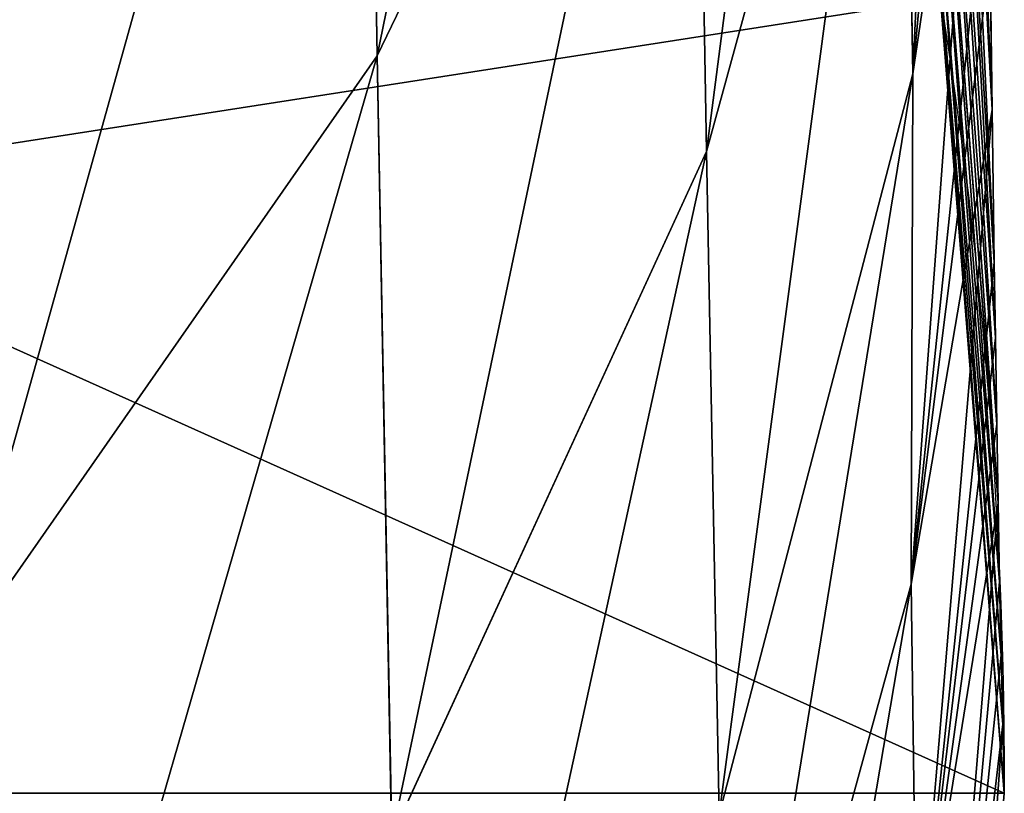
# Model space of a CAD drawing. Extents: x 0 to 21.4, y 0 to 18.7.
# Tile 19 of 256: x 11.998 to 12.303, y 1.574 to 1.814. Entities that reach past the tile are written whole.
import ezdxf

# ---------------------------------------------------------------- set-up
doc = ezdxf.new("R2010")
doc.units = 0
doc.header["$LTSCALE"] = 2.54
doc.layers.get('0').update_dxf_attribs({"color": 13, "linetype": 'CONTINUOUS'})

# ---------------------------------------------------------------- blocks, each defined once
blk = doc.blocks.new('GRUPUJ_36')
at = {"color": 0}
for p, q in [((13.74473549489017, 10.4515335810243, 1.196079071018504), (13.50035242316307, 10.43155994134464, 1.136316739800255)), ((13.74473549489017, 10.4515335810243, 1.196079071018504), (13.50035242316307, 10.43155994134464, 1.136316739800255)), ((13.76748304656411, 10.45204054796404, 1.099026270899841), (13.52299237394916, 10.43158832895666, 1.043909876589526)), ((13.76748304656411, 10.45204054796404, 1.099026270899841), (13.52299237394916, 10.43158832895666, 1.043909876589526)), ((13.78888038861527, 10.45251742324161, 1.007734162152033), (13.54384451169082, 10.43212971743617, 0.956439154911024)), ((13.78888038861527, 10.45251742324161, 1.007734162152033), (13.54384451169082, 10.43212971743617, 0.956439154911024)), ((13.74473549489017, 10.4515335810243, 1.196079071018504), (13.72029755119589, 10.45112806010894, 1.262688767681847)), ((13.74473549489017, 10.4515335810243, 1.196079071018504), (13.72029755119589, 10.45112806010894, 1.262688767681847)), ((13.76748304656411, 10.45204054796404, 1.099026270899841), (13.74473549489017, 10.4515335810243, 1.196079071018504)), ((13.76748304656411, 10.45204054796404, 1.099026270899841), (13.74473549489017, 10.4515335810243, 1.196079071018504)), ((13.98352534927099, 10.4296442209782, 1.26030574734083), (13.74473549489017, 10.4515335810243, 1.196079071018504)), ((13.98352534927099, 10.4296442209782, 1.26030574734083), (13.74473549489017, 10.4515335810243, 1.196079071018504)), ((13.78888038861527, 10.45251742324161, 1.007734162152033), (13.76748304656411, 10.45204054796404, 1.099026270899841)), ((13.78888038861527, 10.45251742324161, 1.007734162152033), (13.76748304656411, 10.45204054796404, 1.099026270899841)), ((13.81027773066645, 10.45299429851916, 0.9164420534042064), (13.78888038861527, 10.45251742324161, 1.007734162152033)), ((13.81027773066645, 10.45299429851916, 0.9164420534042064), (13.78888038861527, 10.45251742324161, 1.007734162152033)), ((13.59847529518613, 10.44924152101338, 1.55820412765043), (13.34923106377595, 10.435686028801, 1.480980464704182)), ((13.59847529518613, 10.44924152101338, 1.55820412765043), (13.34923106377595, 10.435686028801, 1.480980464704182)), ((13.64580927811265, 10.44989200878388, 1.465718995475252), (13.39667897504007, 10.43510345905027, 1.394975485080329)), ((13.64580927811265, 10.44989200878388, 1.465718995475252), (13.39667897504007, 10.43510345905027, 1.394975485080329)), ((13.669090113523, 10.45027832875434, 1.402263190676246), (13.42197636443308, 10.43344084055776, 1.334577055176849)), ((13.669090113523, 10.45027832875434, 1.402263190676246), (13.42197636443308, 10.43344084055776, 1.334577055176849)), ((13.69585960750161, 10.45072253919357, 1.32929846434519), (13.44998087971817, 10.43240965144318, 1.26510047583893)), ((13.69585960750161, 10.45072253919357, 1.32929846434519), (13.44998087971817, 10.43240965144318, 1.26510047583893)), ((13.72029755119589, 10.45112806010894, 1.262688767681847), (13.4754242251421, 10.43173508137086, 1.200906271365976)), ((13.72029755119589, 10.45112806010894, 1.262688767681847), (13.4754242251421, 10.43173508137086, 1.200906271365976)), ((13.59847529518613, 10.44924152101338, 1.55820412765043), (13.55114131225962, 10.44859103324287, 1.650689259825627)), ((13.59847529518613, 10.44924152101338, 1.55820412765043), (13.55114131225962, 10.44859103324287, 1.650689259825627)), ((13.64580927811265, 10.44989200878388, 1.465718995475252), (13.59847529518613, 10.44924152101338, 1.55820412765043)), ((13.64580927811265, 10.44989200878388, 1.465718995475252), (13.59847529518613, 10.44924152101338, 1.55820412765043)), ((13.669090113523, 10.45027832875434, 1.402263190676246), (13.64580927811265, 10.44989200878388, 1.465718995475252)), ((13.669090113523, 10.45027832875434, 1.402263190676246), (13.64580927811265, 10.44989200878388, 1.465718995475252)), ((13.87618557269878, 10.42592097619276, 1.545844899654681), (13.64580927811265, 10.44989200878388, 1.465718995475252)), ((13.87618557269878, 10.42592097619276, 1.545844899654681), (13.64580927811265, 10.44989200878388, 1.465718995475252)), ((13.69585960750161, 10.45072253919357, 1.32929846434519), (13.669090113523, 10.45027832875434, 1.402263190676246)), ((13.69585960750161, 10.45072253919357, 1.32929846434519), (13.669090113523, 10.45027832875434, 1.402263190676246)), ((13.72029755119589, 10.45112806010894, 1.262688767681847), (13.69585960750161, 10.45072253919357, 1.32929846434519)), ((13.72029755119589, 10.45112806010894, 1.262688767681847), (13.69585960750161, 10.45072253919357, 1.32929846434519)), ((13.58732212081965, 10.42461923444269, 2.035300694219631), (13.35410038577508, 10.44616527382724, 1.959334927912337)), ((13.58732212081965, 10.42461923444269, 2.035300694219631), (13.35410038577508, 10.44616527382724, 1.959334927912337)), ((13.74543204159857, 10.42418309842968, 1.798566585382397), (13.51495544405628, 10.44809374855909, 1.721392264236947)), ((13.74543204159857, 10.42418309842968, 1.798566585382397), (13.51495544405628, 10.44809374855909, 1.721392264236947)), ((13.58732212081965, 10.42461923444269, 2.035300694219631), (13.3902304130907, 10.42150207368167, 2.268103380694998)), ((13.58732212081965, 10.42461923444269, 2.035300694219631), (13.3902304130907, 10.42150207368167, 2.268103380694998)), ((13.74543204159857, 10.42418309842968, 1.798566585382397), (13.58732212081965, 10.42461923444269, 2.035300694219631)), ((13.81686335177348, 10.3646245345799, 2.109030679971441), (13.58732212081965, 10.42461923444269, 2.035300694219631)), ((13.74543204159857, 10.42418309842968, 1.798566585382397), (13.58732212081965, 10.42461923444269, 2.035300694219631)), ((13.81686335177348, 10.3646245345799, 2.109030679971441), (13.58732212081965, 10.42461923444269, 2.035300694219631)), ((13.87618557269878, 10.42592097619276, 1.545844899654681), (13.74543204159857, 10.42418309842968, 1.798566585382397)), ((13.87618557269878, 10.42592097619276, 1.545844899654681), (13.74543204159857, 10.42418309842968, 1.798566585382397)), ((13.9711397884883, 10.36223446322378, 1.874486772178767), (13.74543204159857, 10.42418309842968, 1.798566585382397)), ((13.9711397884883, 10.36223446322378, 1.874486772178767), (13.74543204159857, 10.42418309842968, 1.798566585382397)), ((13.61139493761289, 10.3606872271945, 2.358590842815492), (13.3902304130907, 10.42150207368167, 2.268103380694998)), ((13.61139493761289, 10.3606872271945, 2.358590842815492), (13.3902304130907, 10.42150207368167, 2.268103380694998)), ((13.81686335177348, 10.3646245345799, 2.109030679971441), (13.61139493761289, 10.3606872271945, 2.358590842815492)), ((13.81686335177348, 10.3646245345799, 2.109030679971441), (13.61139493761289, 10.3606872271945, 2.358590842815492)), ((13.61139493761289, 10.3606872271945, 2.358590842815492), (13.37878315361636, 10.35670850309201, 2.582220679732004)), ((13.61139493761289, 10.3606872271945, 2.358590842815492), (13.37878315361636, 10.35670850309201, 2.582220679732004)), ((13.82365993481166, 10.26318789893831, 2.44527834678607), (13.61139493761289, 10.3606872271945, 2.358590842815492)), ((13.82365993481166, 10.26318789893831, 2.44527834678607), (13.61139493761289, 10.3606872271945, 2.358590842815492)), ((13.58170839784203, 10.25868907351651, 2.685168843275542), (13.37878315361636, 10.35670850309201, 2.582220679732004)), ((13.58170839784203, 10.25868907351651, 2.685168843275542), (13.37878315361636, 10.35670850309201, 2.582220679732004)), ((13.82365993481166, 10.26318789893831, 2.44527834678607), (13.58170839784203, 10.25868907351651, 2.685168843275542)), ((13.82365993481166, 10.26318789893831, 2.44527834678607), (13.58170839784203, 10.25868907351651, 2.685168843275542)), ((13.58170839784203, 10.25868907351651, 2.685168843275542), (13.31451252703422, 10.2541135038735, 2.89520650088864)), ((13.58170839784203, 10.25868907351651, 2.685168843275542), (13.31451252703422, 10.2541135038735, 2.89520650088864)), ((13.77101158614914, 10.1266840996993, 2.782043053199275), (13.58170839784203, 10.25868907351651, 2.685168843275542)), ((13.77101158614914, 10.1266840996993, 2.782043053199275), (13.58170839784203, 10.25868907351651, 2.685168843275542))]:
    blk.add_line(p, q, dxfattribs=at)
at = {"color": 0, "extrusion": (0.1900753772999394, -2.686238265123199e-30, -0.9817694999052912)}
blk.add_arc((8.85, 13.7327025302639, 1.725258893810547), 1.602994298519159, 270.0000000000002, 3.053332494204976e-13, dxfattribs=at)
blk.add_arc((8.85, 13.7327025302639, 1.725258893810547), 1.602994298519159, 270.0000000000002, 3.053332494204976e-13, dxfattribs=at)
blk.add_arc((8.85, 13.7327025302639, 1.725258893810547), 1.602994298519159, 270.0000000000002, 3.053332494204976e-13, dxfattribs=at)
blk.add_arc((8.85, 13.7327025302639, 1.725258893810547), 1.602994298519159, 270.0000000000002, 3.053332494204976e-13, dxfattribs=at)
blk.add_arc((8.85, 13.7327025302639, 1.725258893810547), 1.602994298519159, 270.0000000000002, 3.053332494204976e-13, dxfattribs=at)
blk.add_arc((8.85, 13.7327025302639, 1.725258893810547), 1.602994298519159, 270.0000000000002, 3.053332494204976e-13, dxfattribs=at)
blk.add_arc((8.85, 13.7327025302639, 1.725258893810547), 1.602994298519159, 270.0000000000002, 3.053332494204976e-13, dxfattribs=at)
blk.add_arc((8.85, 13.7327025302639, 1.725258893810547), 1.602994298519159, 270.0000000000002, 3.053332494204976e-13, dxfattribs=at)
blk.add_arc((8.85, 13.7327025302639, 1.725258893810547), 1.602994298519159, 270.0000000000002, 3.053332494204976e-13, dxfattribs=at)
blk.add_arc((8.85, 13.7327025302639, 1.725258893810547), 1.602994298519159, 270.0000000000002, 3.053332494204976e-13, dxfattribs=at)
blk.add_arc((8.85, 13.7327025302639, 1.725258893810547), 1.602994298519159, 270.0000000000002, 3.053332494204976e-13, dxfattribs=at)
at = {"color": 0}
mesh = blk.add_polyface(dxfattribs=at)
corners = [(12.2558825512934, 9.100763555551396, 0.6155035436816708), (12.25588255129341, 8.599236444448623, 0.6155035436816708), (12.23650681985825, 8.85, 0.6117523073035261), (12.31353265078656, 9.345352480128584, 0.6266648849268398), (12.31353265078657, 8.354647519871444, 0.6266648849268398), (12.40803758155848, 9.577744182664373, 0.6449615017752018), (12.40803758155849, 8.122255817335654, 0.6449615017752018), (12.53707031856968, 9.792216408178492, 0.6699428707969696), (12.53707031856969, 7.907783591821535, 0.6699428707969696), (12.69745364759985, 9.983488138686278, 0.7009938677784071), (12.62640576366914, 8.850000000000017, 0.6872386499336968), (12.64098119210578, 9.038637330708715, 0.6900605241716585), (12.68434858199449, 9.222629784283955, 0.698456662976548), (12.75544008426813, 9.397446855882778, 0.7122203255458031), (12.8852383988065, 10.14684962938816, 0.737349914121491), (12.85250519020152, 9.558783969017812, 0.7310126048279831), (12.97315383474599, 9.7026684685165, 0.7543707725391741), (13.09580068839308, 10.27827837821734, 0.7781158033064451), (13.11441524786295, 9.825557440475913, 0.7817196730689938), (13.32395577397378, 10.37453817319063, 0.8222877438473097), (13.2728111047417, 9.924424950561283, 0.8123858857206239), (13.4444411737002, 9.996836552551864, 0.8456143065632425), (13.56408572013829, 10.43325877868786, 0.8687780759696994), (13.62507935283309, 10.04100923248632, 0.8805867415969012), (13.81027773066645, 10.45299429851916, 0.9164420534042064), (13.81027773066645, 10.05585531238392, 0.9164420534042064), (14.05646974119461, 10.43325877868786, 0.9641060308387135), (13.99547610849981, 10.04100923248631, 0.9522973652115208), (14.1761142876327, 9.996836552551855, 0.9872698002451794), (14.29659968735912, 10.37453817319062, 1.010596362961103), (14.3477443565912, 9.924424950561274, 1.020498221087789), (14.52475477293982, 10.27827837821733, 1.054768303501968), (14.50614021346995, 9.825557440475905, 1.05116443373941), (14.6474016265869, 9.70266846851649, 1.078513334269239), (14.73531706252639, 10.14684962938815, 1.095534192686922), (14.76805027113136, 9.558783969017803, 1.10187150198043), (14.92310181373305, 9.983488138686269, 1.131890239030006), (14.86511537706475, 9.39744685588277, 1.12066378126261), (14.93620687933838, 9.222629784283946, 1.134427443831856), (15.08348514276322, 9.792216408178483, 1.162941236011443), (14.97957426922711, 9.038637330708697, 1.142823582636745), (14.99414969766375, 8.85, 1.145645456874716), (12.69745364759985, 7.716511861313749, 0.7009938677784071), (12.64098119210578, 8.661362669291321, 0.6900605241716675), (12.6843485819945, 8.477370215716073, 0.698456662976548), (12.75544008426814, 8.30255314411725, 0.7122203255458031), (12.8852383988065, 7.553150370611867, 0.737349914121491), (12.85250519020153, 8.141216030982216, 0.7310126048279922), (12.973153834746, 7.997331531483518, 0.7543707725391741), (13.09580068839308, 7.42172162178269, 0.7781158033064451), (13.11441524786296, 7.874442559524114, 0.7817196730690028), (13.32395577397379, 7.325461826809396, 0.8222877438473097), (13.27281110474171, 7.775575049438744, 0.8123858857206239), (13.4444411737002, 7.703163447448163, 0.8456143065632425), (13.56408572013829, 7.266741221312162, 0.8687780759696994), (13.62507935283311, 7.658990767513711, 0.8805867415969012), (13.81027773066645, 7.247005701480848, 0.9164420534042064), (13.81027773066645, 7.64414468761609, 0.9164420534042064), (13.99547610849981, 7.658990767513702, 0.9522973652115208), (14.05646974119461, 7.266741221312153, 0.9641060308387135), (14.17611428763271, 7.703163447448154, 0.9872698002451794), (14.29659968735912, 7.325461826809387, 1.010596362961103), (14.34774435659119, 7.775575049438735, 1.020498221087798), (14.52475477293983, 7.42172162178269, 1.054768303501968), (14.50614021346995, 7.874442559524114, 1.05116443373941), (14.64740162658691, 7.997331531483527, 1.078513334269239), (14.7353170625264, 7.553150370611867, 1.095534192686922), (14.76805027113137, 8.141216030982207, 1.10187150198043), (14.92310181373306, 7.71651186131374, 1.131890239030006), (14.86511537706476, 8.30255314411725, 1.12066378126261), (14.93620687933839, 8.477370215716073, 1.134427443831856), (15.08348514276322, 7.907783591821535, 1.162941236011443), (14.97957426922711, 8.66136266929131, 1.142823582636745), (15.21251787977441, 9.577744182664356, 1.187922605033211), (15.21251787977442, 8.122255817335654, 1.187922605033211), (15.30702281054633, 9.345352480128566, 1.206219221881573), (15.30702281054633, 8.354647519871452, 1.206219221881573), (15.36467291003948, 9.100763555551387, 1.217380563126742), (15.36467291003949, 8.599236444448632, 1.217380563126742), (15.38404864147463, 8.850000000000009, 1.221131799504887)]
mesh.append_faces([[corners[k] for k in face] for face in [(0, 1, 2), (78, 77, 79)]], dxfattribs={"vtx0": -1, "color": 0})
mesh.append_faces([[corners[k] for k in face] for face in [(1, 3, 4), (4, 5, 6), (6, 7, 8), (10, 9, 11), (11, 9, 12), (12, 9, 13), (13, 14, 15), (15, 14, 16), (16, 17, 18), (18, 19, 20), (20, 19, 21), (21, 22, 23), (23, 24, 25), (25, 26, 27), (27, 26, 28), (28, 29, 30), (30, 31, 32), (32, 31, 33), (33, 34, 35), (35, 36, 37), (37, 36, 38), (38, 39, 40), (40, 39, 41), (42, 45, 46), (46, 48, 49), (49, 50, 51), (51, 53, 54), (54, 55, 56), (56, 58, 59), (59, 60, 61), (61, 62, 63), (63, 65, 66), (66, 67, 68), (68, 70, 71), (71, 73, 74), (74, 75, 76), (76, 77, 78)]], dxfattribs={"vtx0": -1, "vtx1": -1, "color": 0})
mesh.append_faces([[corners[k] for k in face] for face in [(8, 9, 10), (71, 41, 39)]], dxfattribs={"vtx0": -1, "vtx1": -1, "vtx2": -1, "color": 0})
mesh.append_faces([[corners[k] for k in face] for face in [(1, 0, 3), (4, 3, 5), (6, 5, 7), (8, 7, 9), (13, 9, 14), (16, 14, 17), (18, 17, 19), (21, 19, 22), (23, 22, 24), (25, 24, 26), (28, 26, 29), (30, 29, 31), (33, 31, 34), (35, 34, 36), (38, 36, 39), (10, 42, 8), (42, 10, 43), (42, 43, 44), (42, 44, 45), (46, 45, 47), (46, 47, 48), (49, 48, 50), (51, 50, 52), (51, 52, 53), (54, 53, 55), (56, 55, 57), (56, 57, 58), (59, 58, 60), (61, 60, 62), (63, 62, 64), (63, 64, 65), (66, 65, 67), (68, 67, 69), (68, 69, 70), (71, 70, 72), (71, 72, 41), (71, 39, 73), (74, 73, 75), (76, 75, 77)]], dxfattribs={"vtx0": -1, "vtx2": -1, "color": 0})
mesh = blk.add_polyface(dxfattribs=at)
corners = [(13.4754242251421, 10.43173508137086, 1.200906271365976), (13.74473549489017, 10.4515335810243, 1.196079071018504), (13.50035242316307, 10.43155994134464, 1.136316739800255), (13.72029755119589, 10.45112806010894, 1.262688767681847)]
mesh.append_faces([[corners[k] for k in face] for face in [(0, 1, 2), (1, 0, 3)]], dxfattribs={"vtx0": -1, "color": 0})
mesh = blk.add_polyface(dxfattribs=at)
corners = [(13.50035242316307, 10.43155994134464, 1.136316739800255), (13.76748304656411, 10.45204054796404, 1.099026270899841), (13.52299237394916, 10.43158832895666, 1.043909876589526), (13.74473549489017, 10.4515335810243, 1.196079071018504)]
mesh.append_faces([[corners[k] for k in face] for face in [(0, 1, 2), (1, 0, 3)]], dxfattribs={"vtx0": -1, "color": 0})
mesh = blk.add_polyface(dxfattribs=at)
corners = [(13.52299237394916, 10.43158832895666, 1.043909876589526), (13.78888038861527, 10.45251742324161, 1.007734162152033), (13.54384451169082, 10.43212971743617, 0.956439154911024), (13.76748304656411, 10.45204054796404, 1.099026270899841)]
mesh.append_faces([[corners[k] for k in face] for face in [(0, 1, 2), (1, 0, 3)]], dxfattribs={"vtx0": -1, "color": 0})
mesh = blk.add_polyface(dxfattribs=at)
corners = [(13.54384451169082, 10.43212971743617, 0.956439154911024), (13.81027773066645, 10.45299429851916, 0.9164420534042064), (13.56408572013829, 10.43325877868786, 0.8687780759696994), (13.78888038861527, 10.45251742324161, 1.007734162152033)]
mesh.append_faces([[corners[k] for k in face] for face in [(0, 1, 2), (1, 0, 3)]], dxfattribs={"vtx0": -1, "color": 0})
mesh = blk.add_polyface(dxfattribs=at)
corners = [(13.72029755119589, 10.45112806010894, 1.262688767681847), (13.98352534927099, 10.4296442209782, 1.26030574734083), (13.74473549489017, 10.4515335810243, 1.196079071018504), (13.87618557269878, 10.42592097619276, 1.545844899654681), (13.69585960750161, 10.45072253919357, 1.32929846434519), (13.669090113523, 10.45027832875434, 1.402263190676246), (13.64580927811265, 10.44989200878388, 1.465718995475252)]
mesh.append_faces([[corners[k] for k in face] for face in [(0, 1, 2), (3, 5, 6)]], dxfattribs={"vtx0": -1, "color": 0})
mesh.append_faces([[corners[k] for k in face] for face in [(1, 0, 3)]], dxfattribs={"vtx0": -1, "vtx1": -1, "color": 0})
mesh.append_faces([[corners[k] for k in face] for face in [(3, 0, 4), (3, 4, 5)]], dxfattribs={"vtx0": -1, "vtx2": -1, "color": 0})
mesh = blk.add_polyface(dxfattribs=at)
corners = [(13.78888038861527, 10.45251742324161, 1.007734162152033), (14.05646974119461, 10.43325877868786, 0.9641060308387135), (13.81027773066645, 10.45299429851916, 0.9164420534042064), (13.98352534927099, 10.4296442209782, 1.26030574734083), (13.76748304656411, 10.45204054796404, 1.099026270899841), (13.74473549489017, 10.4515335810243, 1.196079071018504)]
mesh.append_faces([[corners[k] for k in face] for face in [(0, 1, 2), (3, 4, 5)]], dxfattribs={"vtx0": -1, "color": 0})
mesh.append_faces([[corners[k] for k in face] for face in [(1, 0, 3)]], dxfattribs={"vtx0": -1, "vtx1": -1, "color": 0})
mesh.append_faces([[corners[k] for k in face] for face in [(3, 0, 4)]], dxfattribs={"vtx0": -1, "vtx2": -1, "color": 0})
mesh = blk.add_polyface(dxfattribs=at)
corners = [(13.30144396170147, 10.43676290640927, 1.566426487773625), (13.59847529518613, 10.44924152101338, 1.55820412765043), (13.34923106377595, 10.435686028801, 1.480980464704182), (13.55114131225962, 10.44859103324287, 1.650689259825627)]
mesh.append_faces([[corners[k] for k in face] for face in [(0, 1, 2), (1, 0, 3)]], dxfattribs={"vtx0": -1, "color": 0})
mesh = blk.add_polyface(dxfattribs=at)
corners = [(13.34923106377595, 10.435686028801, 1.480980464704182), (13.64580927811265, 10.44989200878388, 1.465718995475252), (13.39667897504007, 10.43510345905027, 1.394975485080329), (13.59847529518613, 10.44924152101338, 1.55820412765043)]
mesh.append_faces([[corners[k] for k in face] for face in [(0, 1, 2), (1, 0, 3)]], dxfattribs={"vtx0": -1, "color": 0})
mesh = blk.add_polyface(dxfattribs=at)
corners = [(13.39667897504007, 10.43510345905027, 1.394975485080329), (13.669090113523, 10.45027832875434, 1.402263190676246), (13.42197636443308, 10.43344084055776, 1.334577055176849), (13.64580927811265, 10.44989200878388, 1.465718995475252)]
mesh.append_faces([[corners[k] for k in face] for face in [(0, 1, 2), (1, 0, 3)]], dxfattribs={"vtx0": -1, "color": 0})
mesh = blk.add_polyface(dxfattribs=at)
corners = [(13.42197636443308, 10.43344084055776, 1.334577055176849), (13.69585960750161, 10.45072253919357, 1.32929846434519), (13.44998087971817, 10.43240965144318, 1.26510047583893), (13.669090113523, 10.45027832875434, 1.402263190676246)]
mesh.append_faces([[corners[k] for k in face] for face in [(0, 1, 2), (1, 0, 3)]], dxfattribs={"vtx0": -1, "color": 0})
mesh = blk.add_polyface(dxfattribs=at)
corners = [(13.44998087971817, 10.43240965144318, 1.26510047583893), (13.72029755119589, 10.45112806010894, 1.262688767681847), (13.4754242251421, 10.43173508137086, 1.200906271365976), (13.69585960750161, 10.45072253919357, 1.32929846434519)]
mesh.append_faces([[corners[k] for k in face] for face in [(0, 1, 2), (1, 0, 3)]], dxfattribs={"vtx0": -1, "color": 0})
mesh = blk.add_polyface(dxfattribs=at)
corners = [(13.59847529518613, 10.44924152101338, 1.55820412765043), (13.87618557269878, 10.42592097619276, 1.545844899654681), (13.64580927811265, 10.44989200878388, 1.465718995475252), (13.74543204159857, 10.42418309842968, 1.798566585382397), (13.55114131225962, 10.44859103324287, 1.650689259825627), (13.51495544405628, 10.44809374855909, 1.721392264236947)]
mesh.append_faces([[corners[k] for k in face] for face in [(0, 1, 2), (3, 4, 5)]], dxfattribs={"vtx0": -1, "color": 0})
mesh.append_faces([[corners[k] for k in face] for face in [(1, 0, 3)]], dxfattribs={"vtx0": -1, "vtx1": -1, "color": 0})
mesh.append_faces([[corners[k] for k in face] for face in [(3, 0, 4)]], dxfattribs={"vtx0": -1, "vtx2": -1, "color": 0})
mesh = blk.add_polyface(dxfattribs=at)
corners = [(13.16561216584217, 10.44413497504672, 2.176044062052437), (13.58732212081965, 10.42461923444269, 2.035300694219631), (13.35410038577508, 10.44616527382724, 1.959334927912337), (13.3902304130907, 10.42150207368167, 2.268103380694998)]
mesh.append_faces([[corners[k] for k in face] for face in [(0, 1, 2), (1, 0, 3)]], dxfattribs={"vtx0": -1, "color": 0})
mesh = blk.add_polyface(dxfattribs=at)
corners = [(13.43452791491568, 10.44712951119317, 1.840363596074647), (13.74543204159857, 10.42418309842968, 1.798566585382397), (13.51495544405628, 10.44809374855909, 1.721392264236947), (13.58732212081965, 10.42461923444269, 2.035300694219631), (13.35410038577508, 10.44616527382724, 1.959334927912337)]
mesh.append_faces([[corners[k] for k in face] for face in [(0, 1, 2), (3, 0, 4)]], dxfattribs={"vtx0": -1, "color": 0})
mesh.append_faces([[corners[k] for k in face] for face in [(1, 0, 3)]], dxfattribs={"vtx0": -1, "vtx1": -1, "color": 0})
mesh = blk.add_polyface(dxfattribs=at)
corners = [(13.3902304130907, 10.42150207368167, 2.268103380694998), (13.81686335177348, 10.3646245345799, 2.109030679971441), (13.58732212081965, 10.42461923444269, 2.035300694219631), (13.61139493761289, 10.3606872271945, 2.358590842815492)]
mesh.append_faces([[corners[k] for k in face] for face in [(0, 1, 2), (1, 0, 3)]], dxfattribs={"vtx0": -1, "color": 0})
mesh = blk.add_polyface(dxfattribs=at)
corners = [(13.58732212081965, 10.42461923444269, 2.035300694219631), (13.9711397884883, 10.36223446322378, 1.874486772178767), (13.74543204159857, 10.42418309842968, 1.798566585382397), (13.81686335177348, 10.3646245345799, 2.109030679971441)]
mesh.append_faces([[corners[k] for k in face] for face in [(0, 1, 2), (1, 0, 3)]], dxfattribs={"vtx0": -1, "color": 0})
mesh = blk.add_polyface(dxfattribs=at)
corners = [(13.74543204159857, 10.42418309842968, 1.798566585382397), (14.1009895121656, 10.36387569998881, 1.625831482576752), (13.87618557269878, 10.42592097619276, 1.545844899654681), (13.9711397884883, 10.36223446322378, 1.874486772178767)]
mesh.append_faces([[corners[k] for k in face] for face in [(0, 1, 2), (1, 0, 3)]], dxfattribs={"vtx0": -1, "color": 0})
mesh = blk.add_polyface(dxfattribs=at)
corners = [(13.16723254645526, 10.41832882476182, 2.475733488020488), (13.61139493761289, 10.3606872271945, 2.358590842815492), (13.3902304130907, 10.42150207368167, 2.268103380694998), (13.37878315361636, 10.35670850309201, 2.582220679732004)]
mesh.append_faces([[corners[k] for k in face] for face in [(0, 1, 2), (1, 0, 3)]], dxfattribs={"vtx0": -1, "color": 0})
mesh = blk.add_polyface(dxfattribs=at)
corners = [(13.61139493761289, 10.3606872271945, 2.358590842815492), (14.0370720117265, 10.26765844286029, 2.178709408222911), (13.81686335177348, 10.3646245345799, 2.109030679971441), (13.82365993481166, 10.26318789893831, 2.44527834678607)]
mesh.append_faces([[corners[k] for k in face] for face in [(0, 1, 2), (1, 0, 3)]], dxfattribs={"vtx0": -1, "color": 0})
mesh = blk.add_polyface(dxfattribs=at)
corners = [(13.37878315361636, 10.35670850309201, 2.582220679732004), (13.82365993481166, 10.26318789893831, 2.44527834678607), (13.61139493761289, 10.3606872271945, 2.358590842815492), (13.58170839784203, 10.25868907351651, 2.685168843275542)]
mesh.append_faces([[corners[k] for k in face] for face in [(0, 1, 2), (1, 0, 3)]], dxfattribs={"vtx0": -1, "color": 0})
mesh = blk.add_polyface(dxfattribs=at)
corners = [(13.12226557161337, 10.35266047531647, 2.776880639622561), (13.58170839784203, 10.25868907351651, 2.685168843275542), (13.37878315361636, 10.35670850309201, 2.582220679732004), (13.31451252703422, 10.2541135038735, 2.89520650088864)]
mesh.append_faces([[corners[k] for k in face] for face in [(0, 1, 2), (1, 0, 3)]], dxfattribs={"vtx0": -1, "color": 0})
mesh = blk.add_polyface(dxfattribs=at)
corners = [(13.58170839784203, 10.25868907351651, 2.685168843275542), (14.0217987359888, 10.13140484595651, 2.526031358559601), (13.82365993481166, 10.26318789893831, 2.44527834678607), (13.77101158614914, 10.1266840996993, 2.782043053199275)]
mesh.append_faces([[corners[k] for k in face] for face in [(0, 1, 2), (1, 0, 3)]], dxfattribs={"vtx0": -1, "color": 0})
mesh = blk.add_polyface(dxfattribs=at)
corners = [(13.31451252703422, 10.2541135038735, 2.89520650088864), (13.77101158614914, 10.1266840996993, 2.782043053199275), (13.58170839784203, 10.25868907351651, 2.685168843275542), (13.4935213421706, 10.12188392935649, 3.007330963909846)]
mesh.append_faces([[corners[k] for k in face] for face in [(0, 1, 2), (1, 0, 3)]], dxfattribs={"vtx0": -1, "color": 0})
blk = doc.blocks.new('GRUPUJ_37')
at = {"color": 0}
blk.add_blockref('GRUPUJ_36', (-9.023892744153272e-15, 0, -0.6117523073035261), dxfattribs=at)
blk = doc.blocks.new('KOMPONENT_7')
at = {"color": 253, "rotation": 270.0000000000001}
blk.add_blockref('GRUPUJ_37', (1.849999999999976, 15.38404864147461, 1.11856380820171), dxfattribs=at)

msp = doc.modelspace()

# ---------------------------------------------------------------- block references
at = {"color": 0}
msp.add_blockref('KOMPONENT_7', (0, 0), dxfattribs=at)

doc.saveas('drawing.dxf')
